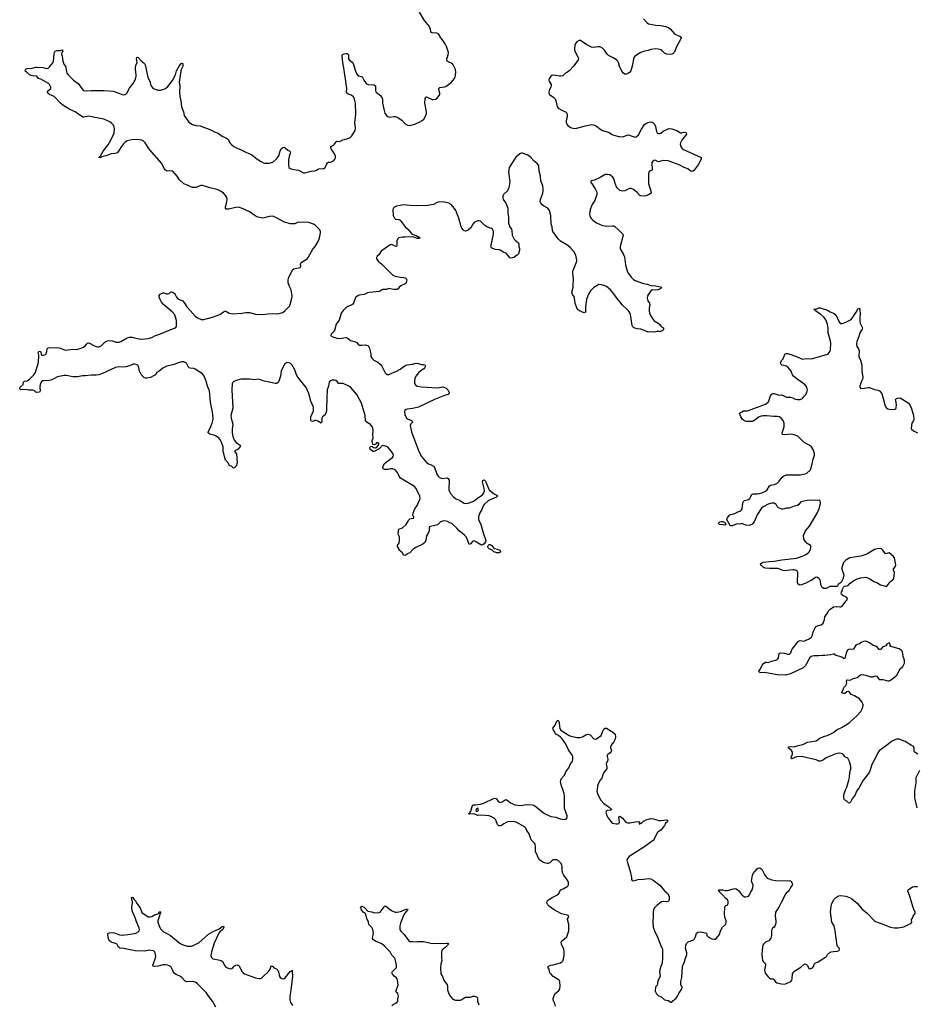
# Model space of a CAD drawing. Header units: inches. Extents: x 2005975 to 2217453, y 644152 to 846769.
# Tile 5 of 162: x 2048790 to 2063310, y 667898 to 683842. Entities that reach past the tile are written whole.
import ezdxf

# ---------------------------------------------------------------- set-up
doc = ezdxf.new("R2010")
doc.units = ezdxf.units.IN
doc.header["$MEASUREMENT"] = 0
for name, color, linetype in [('C0647', 7, 'Continuous'), ('C0648', 7, 'Continuous'), ('C0656', 7, 'Continuous'), ('C0657', 7, 'Continuous'), ('C0658', 7, 'Continuous'), ('C0666', 7, 'Continuous'), ('C0667', 7, 'Continuous')]:
    doc.layers.add(name, color=color, linetype=linetype)

msp = doc.modelspace()

# ---------------------------------------------------------------- linework, layer by layer
at = {"layer": 'C0647', "color": 6, "elevation": 400}
msp.add_lwpolyline([(2050000, 678087), (2049950, 678087), (2049853, 678073), (2049807, 678073), (2049724, 678056), (2049650, 678057), (2049550, 678079), (2049510, 678082), (2049401, 678059), (2049312, 678010), (2049270, 677998), (2049167, 677993), (2049143, 677977), (2049122, 677938), (2049114, 677890), (2049119, 677830), (2049110, 677809), (2049070, 677805), (2049050, 677809), (2049028, 677830), (2049003, 677843), (2048935, 677845), (2048890, 677853), (2048806, 677850), (2048790, 677866), (2048790, 677874), (2048798, 677890), (2048845, 677935), (2048853, 677970), (2048867, 677990), (2048910, 677996), (2048950, 678019), (2048995, 678070), (2049026, 678094), (2049043, 678117), (2049061, 678190), (2049090, 678270), (2049101, 678370), (2049099, 678410), (2049089, 678451), (2049095, 678465), (2049106, 678474), (2049122, 678470), (2049130, 678462), (2049140, 678420), (2049151, 678411), (2049170, 678407), (2049210, 678421), (2049221, 678430), (2049232, 678470), (2049233, 678510), (2049252, 678528), (2049410, 678534), (2049450, 678524), (2049501, 678501), (2049530, 678492), (2049650, 678507), (2049710, 678502), (2049770, 678516), (2049823, 678537), (2049854, 678566), (2049870, 678590), (2049890, 678605), (2049910, 678608), (2050000, 678563)], dxfattribs=at)
at = {"layer": 'C0648', "color": 6, "elevation": 400}
msp.add_lwpolyline([(2050000, 682259), (2049910, 682282), (2049830, 682261), (2049810, 682265), (2049690, 682347), (2049604, 682390), (2049490, 682460), (2049452, 682492), (2049350, 682596), (2049273, 682630), (2049252, 682650), (2049239, 682670), (2049245, 682690), (2049293, 682730), (2049295, 682750), (2049274, 682790), (2049257, 682810), (2049130, 682879), (2049097, 682890), (2049065, 682925), (2048990, 682935), (2048948, 682948), (2048919, 682979), (2048898, 682990), (2048878, 683010), (2048882, 683030), (2048890, 683038), (2048910, 683051), (2048990, 683054), (2049050, 683072), (2049070, 683073), (2049170, 683067), (2049210, 683054), (2049230, 683052), (2049250, 683056), (2049279, 683081), (2049334, 683146), (2049339, 683170), (2049347, 683290), (2049351, 683310), (2049362, 683330), (2049390, 683344), (2049450, 683342), (2049470, 683352), (2049482, 683350), (2049490, 683330), (2049473, 683310), (2049468, 683290), (2049477, 683250), (2049486, 683170), (2049504, 683124), (2049530, 683090), (2049556, 682976), (2049581, 682941), (2049664, 682864), (2049735, 682810), (2049810, 682708), (2049830, 682697), (2049870, 682692), (2049950, 682696), (2050000, 682696)], dxfattribs=at)
at = {"layer": 'C0656', "color": 6, "elevation": 400}
for points in [[(2057465, 667870), (2057458, 667910), (2057432, 667952), (2057427, 667970), (2057430, 667990), (2057456, 668070), (2057519, 668121), (2057537, 668150), (2057543, 668190), (2057537, 668270), (2057526, 668290), (2057430, 668350), (2057393, 668390), (2057377, 668410), (2057370, 668429), (2057365, 668465), (2057347, 668490), (2057347, 668510), (2057388, 668530), (2057430, 668536), (2057550, 668570), (2057577, 668590), (2057591, 668610), (2057606, 668690), (2057607, 668750), (2057600, 668790), (2057562, 668870), (2057558, 668902), (2057570, 668928), (2057607, 668953), (2057648, 668992), (2057680, 669090), (2057684, 669190), (2057663, 669270), (2057683, 669330), (2057662, 669342), (2057610, 669351), (2057566, 669366), (2057445, 669430), (2057370, 669483), (2057342, 669510), (2057330, 669530), (2057326, 669550), (2057332, 669570), (2057353, 669590), (2057413, 669630), (2057510, 669676), (2057522, 669690), (2057550, 669750), (2057593, 669767), (2057656, 669804), (2057675, 669830), (2057677, 669870), (2057663, 669910), (2057612, 669972), (2057597, 670000)], [(2058688, 670000), (2058700, 669950), (2058700, 669920), (2058710, 669904), (2058730, 669899), (2058803, 669917), (2058890, 669922), (2058970, 669937), (2059013, 669930), (2059048, 669910), (2059155, 669830), (2059230, 669738), (2059284, 669690), (2059310, 669636), (2059310, 669598), (2059296, 669564), (2059270, 669558), (2059210, 669562), (2059183, 669557), (2059114, 669506), (2059065, 669455), (2059050, 669409), (2059050, 669330), (2059042, 669230), (2059050, 669150), (2059074, 669070), (2059117, 668990), (2059170, 668846), (2059197, 668797), (2059202, 668762), (2059200, 668650), (2059193, 668567), (2059185, 668535), (2059170, 668509), (2059151, 668430), (2059159, 668350), (2059131, 668290), (2059118, 668250), (2059118, 668230), (2059112, 668208), (2059090, 668186), (2059085, 668170), (2059079, 668130), (2059081, 668110), (2059101, 668070), (2059130, 668041), (2059177, 668017), (2059230, 667971), (2059298, 667958), (2059330, 667932), (2059350, 667932), (2059366, 667954), (2059421, 667999), (2059443, 668030), (2059464, 668076), (2059513, 668150), (2059516, 668170), (2059497, 668217), (2059496, 668270), (2059513, 668333), (2059522, 668510), (2059529, 668531), (2059552, 668570), (2059565, 668630), (2059590, 668686), (2059594, 668706), (2059593, 668733), (2059573, 668810), (2059576, 668850), (2059590, 668885), (2059616, 668910), (2059690, 668935), (2059711, 668949), (2059733, 668990), (2059750, 669050), (2059771, 669069), (2059810, 669071), (2059898, 669058), (2059911, 669050), (2059919, 669030), (2059919, 669010), (2059938, 668990), (2059986, 668966), (2060000, 668961)], [(2051965, 667850), (2051913, 667950), (2051841, 668041), (2051810, 668090), (2051774, 668130), (2051670, 668231), (2051630, 668255), (2051590, 668270), (2051490, 668264), (2051470, 668271), (2051418, 668330), (2051393, 668350), (2051323, 668383), (2051298, 668398), (2051275, 668430), (2051256, 668476), (2051241, 668501), (2051230, 668512), (2051190, 668530), (2051150, 668539), (2051110, 668535), (2051030, 668516), (2050970, 668513), (2050950, 668517), (2050945, 668530), (2050980, 668620), (2050992, 668670), (2050985, 668730), (2050972, 668752), (2050950, 668766), (2050890, 668775), (2050810, 668761), (2050662, 668762), (2050470, 668802), (2050410, 668808), (2050390, 668823), (2050368, 668868), (2050357, 668877), (2050270, 668903), (2050241, 668930), (2050230, 668958), (2050215, 669030), (2050218, 669042), (2050226, 669050), (2050243, 669057), (2050290, 669062), (2050325, 669055), (2050404, 669023), (2050450, 669016), (2050587, 669033), (2050670, 669048), (2050709, 669070), (2050725, 669090), (2050728, 669110), (2050723, 669130), (2050674, 669250), (2050665, 669290), (2050611, 669410), (2050608, 669470), (2050619, 669530), (2050618, 669558), (2050598, 669630), (2050610, 669635), (2050622, 669630), (2050641, 669601), (2050670, 669571), (2050687, 669530), (2050743, 669463), (2050766, 669386), (2050870, 669316), (2050894, 669314), (2050930, 669320), (2050973, 669347), (2051034, 669366), (2051044, 669376), (2051050, 669394), (2051070, 669398), (2051073, 669390), (2051057, 669363), (2051052, 669332), (2051025, 669250), (2051027, 669227), (2051052, 669152), (2051075, 669115), (2051116, 669076), (2051231, 669011), (2051390, 668885), (2051450, 668857), (2051510, 668841), (2051570, 668839), (2051590, 668843), (2051630, 668869), (2051690, 668896), (2051850, 669033), (2051922, 669078), (2052019, 669121), (2052070, 669159), (2052090, 669163), (2052094, 669150), (2052080, 669110), (2052029, 669071), (2052013, 669050), (2051940, 668890), (2051895, 668750), (2051886, 668690), (2051897, 668657), (2051917, 668637), (2051948, 668628), (2052010, 668621), (2052050, 668609), (2052072, 668590), (2052110, 668522), (2052130, 668499), (2052149, 668489), (2052210, 668474), (2052230, 668478), (2052270, 668519), (2052290, 668532), (2052310, 668537), (2052330, 668533), (2052343, 668523), (2052390, 668430), (2052408, 668410), (2052430, 668394), (2052610, 668325), (2052670, 668314), (2052690, 668318), (2052723, 668337), (2052823, 668437), (2052847, 668470), (2052857, 668503), (2052870, 668519), (2052890, 668512), (2052905, 668490), (2052950, 668471), (2052970, 668451), (2052982, 668422), (2052998, 668350), (2053010, 668331), (2053036, 668316), (2053070, 668313), (2053090, 668326), (2053170, 668427), (2053184, 668436), (2053190, 668446), (2053198, 668442), (2053210, 668452), (2053201, 668439), (2053209, 668350), (2053200, 668310), (2053183, 668130), (2053166, 668030), (2053167, 667970), (2053174, 667930), (2053184, 667910), (2053210, 667880)], [(2054819, 667881), (2054842, 667898), (2054869, 667910), (2054898, 667930), (2054914, 667950), (2054915, 667985), (2054927, 668030), (2054911, 668071), (2054892, 668090), (2054881, 668110), (2054919, 668210), (2054910, 668290), (2054890, 668325), (2054854, 668354), (2054827, 668387), (2054818, 668410), (2054825, 668430), (2054860, 668460), (2054890, 668494), (2054894, 668530), (2054873, 668630), (2054862, 668650), (2054815, 668695), (2054787, 668750), (2054700, 668840), (2054655, 668875), (2054550, 668921), (2054509, 668950), (2054504, 668970), (2054517, 669050), (2054507, 669110), (2054490, 669141), (2054442, 669190), (2054437, 669230), (2054414, 669290), (2054397, 669357), (2054387, 669367), (2054350, 669390), (2054326, 669430), (2054310, 669472), (2054330, 669486), (2054350, 669479), (2054371, 669470), (2054430, 669405), (2054490, 669397), (2054530, 669381), (2054610, 669383), (2054630, 669391), (2054690, 669475), (2054710, 669491), (2054737, 669477), (2054778, 669438), (2054821, 669410), (2054870, 669392), (2054890, 669390), (2054930, 669396), (2054971, 669409), (2055030, 669435), (2055050, 669441), (2055070, 669438), (2055073, 669430), (2055060, 669410), (2055026, 669374), (2055004, 669336), (2054957, 669210), (2054947, 669170), (2054945, 669130), (2054948, 669110), (2054963, 669083), (2055014, 669030), (2055090, 668926), (2055110, 668913), (2055150, 668917), (2055210, 668911), (2055230, 668916), (2055330, 668913), (2055450, 668890), (2055510, 668885), (2055708, 668888), (2055726, 668886), (2055730, 668882), (2055733, 668870), (2055690, 668823), (2055642, 668790), (2055626, 668770), (2055619, 668750), (2055622, 668690), (2055619, 668650), (2055624, 668610), (2055609, 668550), (2055603, 668483), (2055610, 668390), (2055637, 668350), (2055659, 668290), (2055712, 668212), (2055718, 668190), (2055719, 668130), (2055750, 668046), (2055765, 668025), (2055804, 667984), (2055846, 667966), (2055930, 667965), (2055950, 667974), (2055990, 668005), (2056010, 668013), (2056090, 668016), (2056117, 668023), (2056130, 668031), (2056154, 668030), (2056190, 668018), (2056198, 668010), (2056205, 667985), (2056206, 667950), (2056223, 667890)]]:
    msp.add_lwpolyline(points, dxfattribs=at)
at = {"layer": 'C0657', "color": 6, "elevation": 400}
for points in [[(2054574, 680000), (2054568, 679990), (2054568, 679970), (2054596, 679930), (2054650, 679891), (2054830, 679706), (2054870, 679686), (2054950, 679670), (2055010, 679668), (2055030, 679663), (2055048, 679650), (2055057, 679630), (2055050, 679586), (2055030, 679562), (2054960, 679530), (2054937, 679510), (2054919, 679481), (2054905, 679474), (2054850, 679472), (2054790, 679486), (2054770, 679487), (2054730, 679475), (2054670, 679474), (2054653, 679467), (2054630, 679446), (2054610, 679439), (2054510, 679432), (2054450, 679423), (2054423, 679417), (2054370, 679392), (2054290, 679379), (2054265, 679370), (2054230, 679341), (2054198, 679250), (2054187, 679233), (2054170, 679222), (2054102, 679198), (2054070, 679178), (2054026, 679134), (2053997, 679090), (2053962, 678978), (2053914, 678910), (2053889, 678811), (2053873, 678787), (2053836, 678750), (2053831, 678730), (2053845, 678710), (2053924, 678684), (2053970, 678680), (2054076, 678696), (2054110, 678682), (2054149, 678649), (2054230, 678628), (2054250, 678616), (2054271, 678590), (2054294, 678574), (2054329, 678569), (2054390, 678578), (2054426, 678566), (2054443, 678550), (2054457, 678517), (2054476, 678430), (2054479, 678390), (2054490, 678361), (2054527, 678330), (2054590, 678296), (2054626, 678266), (2054654, 678230), (2054710, 678125), (2054725, 678105), (2054738, 678098), (2054770, 678097), (2054890, 678148), (2054950, 678183), (2055030, 678242), (2055065, 678255), (2055150, 678262), (2055210, 678278), (2055250, 678272), (2055290, 678256), (2055330, 678257), (2055350, 678251), (2055362, 678230), (2055353, 678210), (2055333, 678190), (2055290, 678161), (2055250, 678126), (2055206, 678070), (2055190, 678030), (2055183, 677983), (2055185, 677950), (2055197, 677930), (2055229, 677909), (2055296, 677896), (2055550, 677880), (2055650, 677895), (2055697, 677877), (2055724, 677850), (2055744, 677804), (2055745, 677790), (2055727, 677770), (2055670, 677758), (2055507, 677693), (2055250, 677570), (2055150, 677545), (2055070, 677537), (2055050, 677530), (2055029, 677511), (2055024, 677496), (2055026, 677450), (2055055, 677390), (2055070, 677378), (2055134, 677350), (2055155, 677330), (2055122, 677298), (2055113, 677270), (2055133, 677170), (2055254, 676850), (2055296, 676770), (2055379, 676670), (2055410, 676652), (2055454, 676634), (2055490, 676610), (2055508, 676590), (2055545, 676485), (2055569, 676450), (2055590, 676430), (2055630, 676414), (2055710, 676421), (2055730, 676413), (2055743, 676383), (2055747, 676350), (2055738, 676270), (2055740, 676230), (2055750, 676202), (2055769, 676170), (2055815, 676115), (2055848, 676090), (2055918, 676058), (2055990, 676013), (2056010, 676008), (2056050, 676013), (2056130, 676042), (2056170, 676067), (2056210, 676102), (2056278, 676142), (2056302, 676170), (2056315, 676210), (2056314, 676250), (2056284, 676356), (2056290, 676382), (2056310, 676391), (2056333, 676370), (2056380, 676250), (2056392, 676230), (2056480, 676160), (2056505, 676150), (2056531, 676130), (2056511, 676110), (2056384, 676056), (2056310, 675990), (2056298, 675970), (2056275, 675910), (2056243, 675857), (2056219, 675790), (2056220, 675750), (2056258, 675670), (2056293, 675530), (2056337, 675410), (2056334, 675386), (2056310, 675354), (2056290, 675340), (2056270, 675334), (2056257, 675337), (2056190, 675384), (2056150, 675401), (2056130, 675397), (2056090, 675355), (2056070, 675346), (2056037, 675437), (2056014, 675474), (2055995, 675495), (2055905, 675565), (2055870, 675607), (2055790, 675685), (2055754, 675694), (2055717, 675717), (2055670, 675729), (2055638, 675722), (2055597, 675703), (2055555, 675664), (2055422, 675630), (2055419, 675570), (2055413, 675550), (2055378, 675482), (2055368, 675410), (2055345, 675370), (2055319, 675350), (2055204, 675296), (2055158, 675262), (2055110, 675207), (2055083, 675197), (2055030, 675163), (2055009, 675169), (2054995, 675190), (2054989, 675210), (2054935, 675250), (2054934, 675270), (2054909, 675309), (2054909, 675330), (2054934, 675370), (2054942, 675410), (2054940, 675470), (2054932, 675492), (2054919, 675510), (2054925, 675570), (2054930, 675590), (2054990, 675616), (2055047, 675670), (2055065, 675695), (2055090, 675745), (2055110, 675759), (2055130, 675767), (2055168, 675772), (2055175, 675785), (2055175, 675790), (2055162, 675802), (2055157, 675817), (2055155, 675830), (2055160, 675850), (2055190, 675923), (2055227, 675973), (2055250, 676030), (2055270, 676066), (2055276, 676090), (2055272, 676130), (2055241, 676181), (2055210, 676249), (2055183, 676283), (2054958, 676418), (2054933, 676450), (2054910, 676512), (2054870, 676554), (2054830, 676568), (2054790, 676567), (2054750, 676556), (2054730, 676556), (2054700, 676560), (2054677, 676570), (2054672, 676590), (2054691, 676650), (2054730, 676684), (2054825, 676750), (2054839, 676770), (2054842, 676790), (2054828, 676830), (2054763, 676910), (2054730, 676930), (2054670, 676947), (2054657, 676943), (2054651, 676930), (2054610, 676893), (2054530, 676850), (2054508, 676850), (2054468, 676890), (2054458, 676910), (2054470, 676932), (2054490, 676934), (2054513, 676913), (2054550, 676911), (2054577, 676923), (2054609, 676970), (2054595, 676990), (2054588, 676992), (2054570, 676988), (2054550, 676968), (2054530, 676958), (2054508, 676968), (2054498, 677010), (2054498, 677030), (2054515, 677065), (2054506, 677130), (2054516, 677190), (2054510, 677230), (2054500, 677250), (2054470, 677285), (2054418, 677318), (2054398, 677338), (2054392, 677352), (2054386, 677430), (2054327, 677630), (2054250, 677773), (2054150, 677888), (2054130, 677903), (2054030, 677950), (2053953, 677953), (2053930, 677981), (2053910, 677997), (2053890, 678005), (2053850, 678007), (2053811, 677989), (2053801, 677970), (2053791, 677910), (2053770, 677850), (2053762, 677710), (2053761, 677550), (2053756, 677504), (2053735, 677445), (2053696, 677410), (2053685, 677390), (2053685, 677330), (2053670, 677308), (2053619, 677339), (2053590, 677351), (2053567, 677353), (2053530, 677336), (2053510, 677339), (2053505, 677350), (2053507, 677410), (2053546, 677510), (2053550, 677550), (2053547, 677570), (2053507, 677667), (2053471, 677790), (2053427, 677887), (2053294, 678054), (2053272, 678092), (2053247, 678170), (2053202, 678250), (2053170, 678279), (2053130, 678288), (2053110, 678285), (2053090, 678275), (2053078, 678262), (2053026, 678150), (2053013, 678067), (2052989, 677991), (2052973, 677967), (2052950, 677951), (2052929, 677951), (2052810, 677978), (2052750, 677986), (2052697, 678010), (2052650, 678019), (2052590, 678008), (2052510, 678019), (2052370, 678020), (2052284, 677996), (2052250, 677977), (2052236, 677964), (2052230, 677950), (2052225, 677850), (2052241, 677550), (2052211, 677430), (2052216, 677390), (2052241, 677290), (2052233, 677210), (2052233, 677153), (2052243, 677090), (2052269, 677029), (2052294, 676994), (2052359, 676950), (2052360, 676930), (2052330, 676890), (2052310, 676876), (2052290, 676869), (2052271, 676850), (2052303, 676810), (2052313, 676667), (2052298, 676610), (2052272, 676590), (2052250, 676582), (2052224, 676604), (2052190, 676621), (2052163, 676670), (2052125, 676710), (2052085, 676850), (2052087, 676930), (2052068, 676968), (2052054, 677014), (2052033, 677050), (2052016, 677070), (2051963, 677103), (2051934, 677114), (2051868, 677128), (2051843, 677150), (2051842, 677170), (2051874, 677226), (2051908, 677310), (2051919, 677350), (2051921, 677390), (2051911, 677489), (2051881, 677650), (2051863, 677830), (2051831, 677910), (2051811, 677990), (2051780, 678070), (2051750, 678106), (2051630, 678185), (2051610, 678194), (2051550, 678197), (2051530, 678205), (2051490, 678278), (2051470, 678293), (2051450, 678300), (2051410, 678300), (2051270, 678252), (2051173, 678230), (2051110, 678200), (2051050, 678152), (2051011, 678130), (2050987, 678093), (2050970, 678079), (2050906, 678050), (2050850, 678035), (2050830, 678035), (2050800, 678050), (2050756, 678096), (2050728, 678150), (2050716, 678230), (2050690, 678255), (2050650, 678266), (2050630, 678262), (2050570, 678236), (2050510, 678221), (2050450, 678213), (2050390, 678218), (2050341, 678210), (2050130, 678110), (2050070, 678093), (2050027, 678087), (2050000, 678087)], [(2050000, 678563), (2050026, 678550), (2050050, 678544), (2050070, 678544), (2050110, 678562), (2050170, 678621), (2050210, 678643), (2050250, 678646), (2050290, 678639), (2050350, 678620), (2050401, 678621), (2050430, 678629), (2050530, 678689), (2050570, 678703), (2050610, 678701), (2050690, 678679), (2050770, 678666), (2050870, 678679), (2050930, 678697), (2050990, 678728), (2051070, 678753), (2051237, 678823), (2051312, 678850), (2051329, 678871), (2051330, 678970), (2051302, 679062), (2051261, 679110), (2051120, 679230), (2051087, 679270), (2051065, 679310), (2051051, 679350), (2051047, 679370), (2051050, 679378), (2051064, 679396), (2051110, 679418), (2051130, 679418), (2051170, 679403), (2051190, 679401), (2051210, 679407), (2051232, 679428), (2051250, 679433), (2051270, 679430), (2051295, 679410), (2051310, 679390), (2051329, 679349), (2051350, 679324), (2051370, 679312), (2051430, 679289), (2051460, 679250), (2051495, 679190), (2051552, 679132), (2051630, 679039), (2051670, 679013), (2051730, 678987), (2051770, 678986), (2051910, 679023), (2052030, 679069), (2052090, 679112), (2052110, 679121), (2052130, 679120), (2052184, 679090), (2052230, 679077), (2052390, 679088), (2052450, 679101), (2052478, 679102), (2052510, 679099), (2052610, 679072), (2052730, 679069), (2052810, 679079), (2052890, 679083), (2052970, 679078), (2053050, 679103), (2053087, 679132), (2053162, 679210), (2053172, 679230), (2053197, 679330), (2053200, 679370), (2053188, 679470), (2053159, 679519), (2053138, 679578), (2053136, 679630), (2053147, 679673), (2053183, 679730), (2053210, 679791), (2053230, 679806), (2053250, 679813), (2053330, 679830), (2053345, 679850), (2053340, 679890), (2053350, 679910), (2053445, 679970), (2053464, 679990), (2053469, 680000)], [(2056805, 680000), (2056791, 679989), (2056750, 679978), (2056728, 679988), (2056718, 680000)], [(2058582, 680000), (2058601, 679870), (2058629, 679770), (2058647, 679730), (2058690, 679670), (2058730, 679636), (2058758, 679618), (2058890, 679572), (2058950, 679559), (2059010, 679539), (2059090, 679532), (2059185, 679510), (2059172, 679490), (2059130, 679468), (2059090, 679463), (2059030, 679469), (2059010, 679450), (2058955, 679370), (2058949, 679330), (2058962, 679290), (2058990, 679250), (2058995, 679230), (2058982, 679170), (2058982, 679130), (2058990, 679090), (2059006, 679050), (2059030, 679010), (2059066, 678966), (2059130, 678930), (2059150, 678913), (2059176, 678876), (2059213, 678850), (2059218, 678830), (2059210, 678816), (2059170, 678794), (2059110, 678792), (2059070, 678781), (2059010, 678787), (2058970, 678784), (2058890, 678812), (2058850, 678832), (2058790, 678838), (2058750, 678846), (2058730, 678856), (2058718, 678870), (2058710, 678890), (2058679, 679070), (2058670, 679094), (2058648, 679128), (2058619, 679159), (2058550, 679221), (2058496, 679290), (2058458, 679330), (2058410, 679405), (2058360, 679470), (2058290, 679522), (2058250, 679540), (2058210, 679551), (2058168, 679552), (2058150, 679544), (2058090, 679503), (2058035, 679450), (2058001, 679399), (2057988, 679370), (2057971, 679309), (2057954, 679194), (2057950, 679106), (2057942, 679098), (2057930, 679097), (2057855, 679130), (2057824, 679150), (2057784, 679244), (2057777, 679337), (2057772, 679350), (2057740, 679390), (2057732, 679430), (2057752, 679508), (2057754, 679530), (2057760, 679650), (2057750, 679730), (2057750, 679770), (2057762, 679810), (2057812, 679930), (2057812, 679950), (2057800, 680000)], [(2057597, 670000), (2057582, 670030), (2057573, 670070), (2057576, 670130), (2057570, 670154), (2057556, 670176), (2057509, 670229), (2057490, 670239), (2057430, 670238), (2057413, 670227), (2057375, 670190), (2057350, 670181), (2057330, 670181), (2057290, 670187), (2057270, 670196), (2057214, 670230), (2057203, 670243), (2057145, 670370), (2057141, 670410), (2057145, 670450), (2057136, 670490), (2057124, 670510), (2057070, 670564), (2057039, 670659), (2057003, 670710), (2056984, 670750), (2056964, 670770), (2056830, 670850), (2056790, 670861), (2056690, 670851), (2056630, 670823), (2056590, 670794), (2056570, 670787), (2056550, 670788), (2056526, 670810), (2056507, 670870), (2056495, 670890), (2056472, 670912), (2056430, 670936), (2056390, 670948), (2056270, 670962), (2056210, 670954), (2056150, 670982), (2056076, 670976), (2056064, 670984), (2056064, 670990), (2056080, 671000), (2056095, 671025), (2056118, 671102), (2056130, 671126), (2056173, 671127), (2056250, 671141), (2056317, 671163), (2056450, 671225), (2056490, 671236), (2056510, 671223), (2056540, 671180), (2056568, 671168), (2056603, 671177), (2056650, 671207), (2056670, 671212), (2056708, 671190), (2056740, 671160), (2056810, 671127), (2056910, 671120), (2056990, 671132), (2057090, 671129), (2057110, 671123), (2057130, 671110), (2057291, 670990), (2057390, 670938), (2057470, 670928), (2057544, 670904), (2057608, 670892), (2057630, 670896), (2057649, 670910), (2057657, 670930), (2057655, 670950), (2057612, 671070), (2057610, 671090), (2057613, 671270), (2057605, 671310), (2057557, 671450), (2057550, 671506), (2057551, 671530), (2057564, 671556), (2057610, 671610), (2057635, 671665), (2057682, 671730), (2057710, 671794), (2057730, 671821), (2057744, 671830), (2057750, 671870), (2057746, 671910), (2057725, 671950), (2057679, 672019), (2057622, 672130), (2057576, 672196), (2057550, 672224), (2057513, 672253), (2057474, 672274), (2057428, 672350), (2057424, 672370), (2057460, 672420), (2057490, 672481), (2057510, 672497), (2057526, 672466), (2057533, 672390), (2057537, 672370), (2057550, 672345), (2057570, 672326), (2057690, 672250), (2057730, 672235), (2057770, 672230), (2057810, 672217), (2057862, 672218), (2057904, 672230), (2057957, 672263), (2057990, 672270), (2058030, 672260), (2058090, 672198), (2058110, 672193), (2058130, 672196), (2058208, 672252), (2058227, 672310), (2058248, 672352), (2058270, 672371), (2058290, 672370), (2058370, 672323), (2058391, 672310), (2058431, 672270), (2058441, 672230), (2058435, 672190), (2058412, 672150), (2058383, 672117), (2058360, 672070), (2058358, 672050), (2058371, 672010), (2058370, 671990), (2058352, 671970), (2058315, 671945), (2058303, 671930), (2058302, 671910), (2058313, 671870), (2058314, 671850), (2058289, 671790), (2058299, 671739), (2058297, 671710), (2058249, 671650), (2058238, 671630), (2058218, 671562), (2058190, 671526), (2058160, 671470), (2058146, 671430), (2058139, 671370), (2058138, 671350), (2058147, 671310), (2058193, 671210), (2058249, 671149), (2058336, 671090), (2058360, 671070), (2058374, 671050), (2058357, 671043), (2058304, 671036), (2058290, 671030), (2058281, 671010), (2058290, 670970), (2058309, 670929), (2058337, 670897), (2058378, 670838), (2058390, 670831), (2058450, 670822), (2058470, 670822), (2058490, 670828), (2058501, 670850), (2058495, 670930), (2058500, 670940), (2058510, 670945), (2058550, 670912), (2058603, 670850), (2058630, 670835), (2058670, 670836), (2058755, 670855), (2058817, 670857), (2058834, 670850), (2058822, 670830), (2058822, 670822), (2058830, 670814), (2058836, 670824), (2058858, 670830), (2058894, 670866), (2058936, 670884), (2059010, 670905), (2059050, 670902), (2059108, 670888), (2059137, 670877), (2059170, 670872), (2059270, 670886), (2059286, 670870), (2059277, 670850), (2059250, 670830), (2059234, 670790), (2059218, 670770), (2059170, 670718), (2059130, 670692), (2059120, 670680), (2059090, 670630), (2059063, 670570), (2059046, 670550), (2058899, 670441), (2058662, 670290), (2058630, 670261), (2058623, 670230), (2058682, 670030), (2058688, 670000)]]:
    msp.add_lwpolyline(points, dxfattribs=at)
for points in [[(2056550, 675209), (2056510, 675210), (2056490, 675217), (2056470, 675227), (2056436, 675256), (2056390, 675272), (2056376, 675290), (2056371, 675310), (2056376, 675330), (2056390, 675343), (2056410, 675344), (2056435, 675330), (2056467, 675287), (2056478, 675278), (2056530, 675268), (2056567, 675250), (2056575, 675225), (2056567, 675213)], [(2056210, 671074), (2056190, 671062), (2056178, 671030), (2056190, 671018), (2056210, 671025), (2056219, 671050)]]:
    msp.add_lwpolyline(points, close=True, dxfattribs=at)
at = {"layer": 'C0658', "color": 6, "elevation": 400}
for points in [[(2050000, 682696), (2050150, 682694), (2050310, 682683), (2050450, 682632), (2050487, 682627), (2050510, 682636), (2050527, 682653), (2050570, 682732), (2050630, 682806), (2050663, 682877), (2050675, 682925), (2050677, 682950), (2050663, 683043), (2050663, 683070), (2050670, 683102), (2050690, 683150), (2050681, 683210), (2050685, 683230), (2050690, 683237), (2050710, 683230), (2050756, 683176), (2050810, 683130), (2050822, 683110), (2050867, 682910), (2050901, 682830), (2050910, 682790), (2050922, 682762), (2050949, 682729), (2051030, 682700), (2051070, 682701), (2051125, 682715), (2051151, 682729), (2051190, 682761), (2051262, 682858), (2051313, 682950), (2051330, 683011), (2051370, 683090), (2051410, 683137), (2051430, 683134), (2051434, 683114), (2051430, 683090), (2051404, 683036), (2051398, 683010), (2051375, 682830), (2051382, 682770), (2051376, 682670), (2051383, 682597), (2051398, 682530), (2051412, 682430), (2051445, 682350), (2051456, 682290), (2051530, 682183), (2051590, 682146), (2051649, 682129), (2051710, 682121), (2051895, 682055), (2051946, 682026), (2052004, 682004), (2052070, 681955), (2052130, 681930), (2052154, 681914), (2052170, 681896), (2052192, 681850), (2052221, 681821), (2052260, 681790), (2052310, 681762), (2052376, 681736), (2052450, 681697), (2052550, 681656), (2052630, 681586), (2052690, 681550), (2052750, 681521), (2052770, 681518), (2052830, 681519), (2052890, 681533), (2052950, 681586), (2052983, 681630), (2052993, 681650), (2053010, 681719), (2053030, 681755), (2053050, 681770), (2053070, 681776), (2053090, 681767), (2053130, 681730), (2053162, 681710), (2053175, 681690), (2053154, 681626), (2053143, 681570), (2053141, 681490), (2053150, 681450), (2053170, 681432), (2053186, 681426), (2053230, 681416), (2053307, 681407), (2053384, 681364), (2053410, 681360), (2053510, 681390), (2053570, 681396), (2053595, 681405), (2053630, 681425), (2053710, 681430), (2053736, 681450), (2053749, 681471), (2053762, 681510), (2053774, 681526), (2053790, 681533), (2053830, 681536), (2053870, 681555), (2053899, 681590), (2053905, 681610), (2053904, 681630), (2053890, 681670), (2053836, 681750), (2053827, 681773), (2053827, 681790), (2053870, 681810), (2053890, 681825), (2053910, 681856), (2053928, 681872), (2053970, 681870), (2053986, 681874), (2054025, 681895), (2054089, 681911), (2054135, 681930), (2054170, 681960), (2054220, 682050), (2054226, 682090), (2054215, 682170), (2054236, 682310), (2054229, 682490), (2054214, 682554), (2054193, 682590), (2054158, 682618), (2054110, 682633), (2054085, 682650), (2054082, 682670), (2054090, 682730), (2054041, 683061), (2054023, 683150), (2054011, 683250), (2054014, 683270), (2054045, 683290), (2054070, 683296), (2054092, 683292), (2054103, 683283), (2054112, 683270), (2054115, 683255), (2054115, 683210), (2054127, 683190), (2054175, 683155), (2054191, 683130), (2054228, 683010), (2054250, 682960), (2054270, 682933), (2054324, 682924), (2054336, 682916), (2054364, 682864), (2054405, 682805), (2054433, 682793), (2054527, 682787), (2054550, 682770), (2054550, 682690), (2054565, 682670), (2054634, 682614), (2054659, 682570), (2054665, 682550), (2054667, 682490), (2054691, 682370), (2054705, 682330), (2054731, 682291), (2054753, 682273), (2054781, 682262), (2054850, 682275), (2054870, 682273), (2054901, 682261), (2054976, 682216), (2055034, 682154), (2055070, 682132), (2055110, 682128), (2055190, 682148), (2055270, 682185), (2055307, 682210), (2055332, 682230), (2055356, 682270), (2055376, 682324), (2055379, 682350), (2055352, 682490), (2055357, 682563), (2055366, 682590), (2055370, 682593), (2055390, 682587), (2055470, 682549), (2055490, 682547), (2055524, 682556), (2055549, 682571), (2055566, 682590), (2055591, 682630), (2055595, 682650), (2055575, 682710), (2055578, 682730), (2055595, 682745), (2055668, 682752), (2055690, 682760), (2055784, 682830), (2055830, 682888), (2055842, 682910), (2055850, 682942), (2055854, 682994), (2055850, 683037), (2055811, 683110), (2055792, 683130), (2055730, 683157), (2055714, 683170), (2055705, 683190), (2055705, 683210), (2055726, 683270), (2055734, 683310), (2055701, 683410), (2055682, 683450), (2055650, 683500), (2055609, 683549), (2055570, 683612), (2055546, 683626), (2055470, 683628), (2055456, 683636), (2055447, 683650), (2055445, 683690), (2055429, 683730), (2055348, 683828), (2055266, 683966)], [(2058893, 683853), (2058950, 683790), (2058975, 683775), (2059090, 683753), (2059170, 683746), (2059250, 683730), (2059296, 683716), (2059330, 683690), (2059392, 683612), (2059487, 683570), (2059504, 683550), (2059498, 683530), (2059429, 683411), (2059389, 683311), (2059370, 683292), (2059350, 683281), (2059310, 683279), (2059270, 683285), (2059230, 683301), (2059196, 683336), (2059171, 683351), (2059130, 683365), (2059090, 683370), (2059010, 683357), (2058970, 683342), (2058910, 683330), (2058851, 683310), (2058753, 683250), (2058737, 683230), (2058709, 683091), (2058685, 683015), (2058670, 682990), (2058650, 682974), (2058619, 682961), (2058590, 682961), (2058570, 682974), (2058541, 683010), (2058505, 683090), (2058489, 683150), (2058475, 683170), (2058454, 683190), (2058390, 683230), (2058323, 683263), (2058303, 683283), (2058259, 683350), (2058230, 683382), (2058190, 683401), (2058150, 683400), (2058090, 683390), (2058050, 683399), (2057975, 683435), (2057890, 683494), (2057870, 683503), (2057850, 683503), (2057810, 683483), (2057790, 683458), (2057781, 683430), (2057773, 683370), (2057775, 683350), (2057789, 683310), (2057834, 683230), (2057838, 683210), (2057833, 683190), (2057765, 683095), (2057690, 683012), (2057663, 682990), (2057630, 682974), (2057585, 682935), (2057555, 682925), (2057530, 682925), (2057430, 682943), (2057410, 682938), (2057390, 682926), (2057367, 682893), (2057360, 682870), (2057364, 682844), (2057395, 682790), (2057396, 682770), (2057390, 682750), (2057368, 682710), (2057357, 682670), (2057360, 682650), (2057372, 682630), (2057440, 682580), (2057459, 682559), (2057473, 682530), (2057496, 682436), (2057510, 682410), (2057578, 682370), (2057628, 682348), (2057650, 682330), (2057657, 682310), (2057657, 682270), (2057640, 682210), (2057639, 682170), (2057649, 682150), (2057666, 682130), (2057710, 682097), (2057750, 682084), (2057790, 682082), (2057850, 682094), (2057950, 682125), (2058050, 682142), (2058078, 682138), (2058110, 682130), (2058130, 682119), (2058202, 682062), (2058229, 682049), (2058323, 682023), (2058383, 681983), (2058411, 681971), (2058490, 681952), (2058550, 681947), (2058585, 681955), (2058626, 681973), (2058650, 681975), (2058750, 681939), (2058775, 681945), (2058810, 681975), (2058858, 682070), (2058910, 682142), (2058930, 682160), (2058970, 682179), (2059010, 682186), (2059030, 682184), (2059050, 682174), (2059072, 682150), (2059087, 682110), (2059103, 682030), (2059112, 682012), (2059130, 681997), (2059150, 681997), (2059170, 682006), (2059210, 682037), (2059290, 682076), (2059310, 682080), (2059350, 682075), (2059430, 682048), (2059490, 682008), (2059511, 682009), (2059550, 682018), (2059575, 682015), (2059582, 682010), (2059589, 681990), (2059577, 681970), (2059518, 681902), (2059489, 681850), (2059485, 681825), (2059495, 681790), (2059518, 681758), (2059550, 681736), (2059823, 681610), (2059828, 681590), (2059821, 681570), (2059779, 681490), (2059710, 681403), (2059690, 681390), (2059670, 681386), (2059650, 681393), (2059610, 681426), (2059550, 681448), (2059469, 681490), (2059290, 681557), (2059210, 681561), (2059130, 681542), (2059090, 681562), (2059070, 681567), (2059050, 681558), (2059027, 681530), (2059026, 681490), (2059034, 681450), (2059032, 681408), (2059022, 681398), (2058990, 681387), (2058976, 681370), (2058972, 681348), (2058974, 681190), (2058981, 681150), (2059013, 681070), (2059014, 681030), (2058975, 681005), (2058930, 680990), (2058886, 680986), (2058849, 680989), (2058834, 680994), (2058790, 681042), (2058750, 681077), (2058718, 681098), (2058690, 681107), (2058670, 681107), (2058642, 681098), (2058590, 681069), (2058550, 681064), (2058510, 681076), (2058472, 681112), (2058456, 681136), (2058432, 681190), (2058410, 681262), (2058394, 681290), (2058370, 681315), (2058349, 681329), (2058310, 681337), (2058270, 681334), (2058190, 681284), (2058097, 681243), (2058042, 681230), (2058040, 681220), (2058038, 681210), (2058110, 681105), (2058134, 681050), (2058136, 681030), (2058136, 681010), (2058106, 680914), (2058063, 680850), (2058028, 680770), (2058020, 680690), (2058023, 680670), (2058036, 680636), (2058050, 680616), (2058070, 680595), (2058131, 680551), (2058230, 680511), (2058290, 680499), (2058390, 680506), (2058410, 680502), (2058430, 680491), (2058484, 680444), (2058556, 680370), (2058562, 680350), (2058514, 680170), (2058515, 680130), (2058565, 680050), (2058581, 680010), (2058582, 680000)], [(2053469, 680000), (2053535, 680125), (2053573, 680170), (2053630, 680262), (2053647, 680310), (2053663, 680390), (2053661, 680410), (2053650, 680438), (2053580, 680510), (2053550, 680530), (2053470, 680557), (2053330, 680563), (2053290, 680555), (2053246, 680534), (2053170, 680536), (2053070, 680567), (2052960, 680630), (2052890, 680658), (2052830, 680656), (2052750, 680632), (2052730, 680630), (2052645, 680645), (2052603, 680663), (2052510, 680728), (2052410, 680778), (2052350, 680799), (2052310, 680804), (2052170, 680775), (2052150, 680772), (2052135, 680775), (2052122, 680790), (2052121, 680810), (2052147, 680890), (2052150, 680933), (2052143, 680963), (2052130, 680989), (2052093, 681030), (2052050, 681059), (2051988, 681090), (2051870, 681117), (2051790, 681147), (2051750, 681156), (2051724, 681156), (2051707, 681153), (2051650, 681127), (2051590, 681123), (2051570, 681128), (2051510, 681162), (2051450, 681185), (2051379, 681250), (2051338, 681310), (2051270, 681389), (2051250, 681394), (2051190, 681390), (2051170, 681393), (2051150, 681405), (2051131, 681431), (2051091, 681511), (2050890, 681741), (2050821, 681850), (2050790, 681879), (2050770, 681890), (2050737, 681897), (2050630, 681902), (2050530, 681881), (2050490, 681853), (2050470, 681831), (2050439, 681790), (2050392, 681710), (2050370, 681687), (2050330, 681675), (2050270, 681672), (2050190, 681639), (2050117, 681623), (2050106, 681610), (2050090, 681605), (2050074, 681610), (2050101, 681639), (2050140, 681710), (2050224, 681816), (2050270, 681899), (2050303, 681970), (2050318, 682010), (2050324, 682070), (2050321, 682110), (2050310, 682133), (2050274, 682170), (2050248, 682190), (2050150, 682230), (2050010, 682256), (2050000, 682259)], [(2057800, 680000), (2057794, 680030), (2057761, 680090), (2057710, 680146), (2057664, 680184), (2057550, 680257), (2057510, 680292), (2057425, 680410), (2057418, 680430), (2057411, 680490), (2057397, 680530), (2057389, 680670), (2057372, 680750), (2057343, 680790), (2057270, 680827), (2057250, 680842), (2057228, 680868), (2057221, 680890), (2057224, 680930), (2057263, 681030), (2057268, 681070), (2057266, 681106), (2057262, 681150), (2057227, 681230), (2057223, 681310), (2057203, 681390), (2057195, 681470), (2057190, 681486), (2057171, 681511), (2057117, 681557), (2057068, 681610), (2057036, 681636), (2057010, 681653), (2056930, 681680), (2056910, 681680), (2056890, 681672), (2056825, 681615), (2056718, 681450), (2056706, 681370), (2056726, 681214), (2056719, 681150), (2056707, 681110), (2056688, 681072), (2056624, 681010), (2056614, 680990), (2056612, 680970), (2056617, 680930), (2056663, 680870), (2056693, 680790), (2056694, 680710), (2056703, 680643), (2056708, 680548), (2056725, 680485), (2056753, 680450), (2056762, 680430), (2056767, 680350), (2056795, 680290), (2056813, 680270), (2056866, 680230), (2056872, 680210), (2056874, 680170), (2056884, 680136), (2056885, 680110), (2056865, 680050), (2056847, 680030), (2056805, 680000)], [(2056718, 680000), (2056670, 680063), (2056630, 680072), (2056570, 680109), (2056554, 680114), (2056490, 680118), (2056431, 680150), (2056421, 680170), (2056423, 680190), (2056461, 680370), (2056462, 680410), (2056456, 680430), (2056444, 680450), (2056430, 680461), (2056354, 680490), (2056320, 680510), (2056250, 680578), (2056230, 680586), (2056210, 680587), (2056155, 680565), (2056127, 680533), (2056096, 680470), (2056050, 680432), (2056010, 680419), (2055990, 680425), (2055970, 680439), (2055950, 680464), (2055938, 680490), (2055899, 680630), (2055851, 680751), (2055830, 680786), (2055778, 680850), (2055741, 680870), (2055670, 680888), (2055590, 680891), (2055550, 680884), (2055491, 680850), (2055392, 680832), (2055212, 680828), (2055110, 680831), (2055010, 680842), (2054890, 680822), (2054850, 680800), (2054832, 680770), (2054836, 680670), (2054857, 680630), (2054874, 680614), (2054930, 680605), (2054950, 680593), (2055030, 680490), (2055077, 680450), (2055130, 680384), (2055163, 680363), (2055210, 680345), (2055275, 680310), (2055259, 680301), (2055230, 680301), (2055170, 680322), (2055145, 680325), (2055030, 680319), (2054990, 680322), (2054930, 680308), (2054910, 680290), (2054900, 680260), (2054895, 680230), (2054900, 680190), (2054894, 680170), (2054870, 680174), (2054810, 680200), (2054790, 680196), (2054646, 680094), (2054604, 680036), (2054579, 680010), (2054574, 680000)]]:
    msp.add_lwpolyline(points, dxfattribs=at)
at = {"layer": 'C0666', "color": 6, "elevation": 400}
for points in [[(2060000, 668961), (2060029, 668951), (2060050, 668954), (2060076, 668970), (2060122, 669030), (2060140, 669090), (2060170, 669146), (2060226, 669194), (2060232, 669228), (2060231, 669250), (2060210, 669310), (2060206, 669366), (2060210, 669470), (2060215, 669486), (2060225, 669496), (2060255, 669510), (2060265, 669535), (2060263, 669570), (2060254, 669590), (2060219, 669619), (2060173, 669673), (2060133, 669710), (2060116, 669730), (2060117, 669737), (2060109, 669750), (2060170, 669750), (2060210, 669742), (2060250, 669742), (2060350, 669770), (2060370, 669774), (2060390, 669770), (2060410, 669759), (2060436, 669736), (2060485, 669670), (2060510, 669648), (2060530, 669638), (2060550, 669636), (2060590, 669648), (2060609, 669670), (2060625, 669710), (2060650, 669751), (2060663, 669790), (2060665, 669830), (2060642, 669890), (2060655, 669990), (2060660, 670000)], [(2060853, 670000), (2060873, 669970), (2060890, 669950), (2060910, 669937), (2060970, 669916), (2061030, 669904), (2061260, 669900), (2061275, 669895), (2061302, 669850), (2061300, 669830), (2061270, 669790), (2061250, 669747), (2061233, 669727), (2061200, 669700), (2061184, 669676), (2061150, 669595), (2061130, 669569), (2061081, 669470), (2061032, 669390), (2061023, 669330), (2061034, 669250), (2061033, 669210), (2061018, 669162), (2061010, 669150), (2060983, 669130), (2060968, 669110), (2060963, 669090), (2060964, 669010), (2060956, 668970), (2060925, 668930), (2060870, 668903), (2060841, 668879), (2060825, 668855), (2060818, 668830), (2060810, 668710), (2060813, 668650), (2060820, 668610), (2060829, 668590), (2060850, 668570), (2060866, 668547), (2060869, 668530), (2060853, 668453), (2060854, 668430), (2060864, 668404), (2060910, 668342), (2060930, 668324), (2060950, 668311), (2060990, 668310), (2061010, 668293), (2061030, 668264), (2061050, 668246), (2061129, 668229), (2061170, 668226), (2061210, 668234), (2061275, 668265), (2061294, 668290), (2061299, 668310), (2061307, 668393), (2061313, 668410), (2061326, 668430), (2061439, 668501), (2061490, 668543), (2061510, 668553), (2061530, 668541), (2061545, 668525), (2061570, 668479), (2061590, 668475), (2061630, 668487), (2061644, 668510), (2061655, 668550), (2061670, 668565), (2061730, 668593), (2061770, 668621), (2061841, 668659), (2061853, 668670), (2061873, 668707), (2061893, 668727), (2061930, 668746), (2061970, 668756), (2062030, 668758), (2062058, 668770), (2062068, 668790), (2062058, 668810), (2062035, 668835), (2062029, 668849), (2061997, 669090), (2061980, 669170), (2061944, 669230), (2061921, 669390), (2061931, 669490), (2061943, 669530), (2061981, 669599), (2061999, 669621), (2062050, 669655), (2062090, 669659), (2062170, 669647), (2062230, 669626), (2062264, 669604), (2062354, 669534), (2062430, 669442), (2062512, 669372), (2062630, 669252), (2062650, 669239), (2062770, 669198), (2062890, 669149), (2062950, 669134), (2063010, 669136), (2063110, 669154), (2063170, 669187), (2063229, 669210), (2063235, 669226), (2063234, 669270), (2063250, 669291), (2063270, 669350), (2063289, 669370), (2063290, 669390), (2063263, 669450), (2063230, 669550), (2063206, 669650), (2063170, 669730), (2063177, 669750), (2063250, 669801), (2063272, 669808), (2063330, 669808)]]:
    msp.add_lwpolyline(points, dxfattribs=at)
at = {"layer": 'C0667', "color": 6, "elevation": 400}
for points in [[(2063334, 671950), (2063290, 671974), (2063276, 671990), (2063276, 672056), (2063257, 672077), (2063230, 672090), (2063130, 672156), (2063033, 672193), (2062990, 672192), (2062970, 672187), (2062906, 672154), (2062829, 672090), (2062710, 672003), (2062686, 671970), (2062661, 671910), (2062590, 671779), (2062576, 671744), (2062563, 671690), (2062547, 671653), (2062444, 671516), (2062380, 671400), (2062342, 671350), (2062322, 671290), (2062270, 671226), (2062243, 671170), (2062230, 671157), (2062210, 671161), (2062185, 671185), (2062145, 671210), (2062135, 671230), (2062135, 671270), (2062137, 671290), (2062165, 671370), (2062187, 671413), (2062219, 671530), (2062228, 671572), (2062234, 671650), (2062247, 671710), (2062248, 671750), (2062225, 671830), (2062202, 671882), (2062192, 671892), (2062170, 671895), (2062150, 671909), (2062130, 671939), (2062114, 671954), (2062070, 671963), (2062030, 671961), (2061990, 671951), (2061850, 671890), (2061790, 671844), (2061750, 671833), (2061730, 671834), (2061690, 671855), (2061615, 671875), (2061450, 671909), (2061370, 671904), (2061295, 671875), (2061290, 671874), (2061284, 671884), (2061288, 671910), (2061304, 671950), (2061303, 671983), (2061288, 672008), (2061237, 672050), (2061243, 672070), (2061270, 672074), (2061330, 672067), (2061397, 672090), (2061470, 672107), (2061550, 672142), (2061690, 672166), (2061749, 672210), (2061810, 672236), (2061884, 672256), (2061970, 672301), (2062030, 672350), (2062050, 672361), (2062070, 672364), (2062110, 672384), (2062190, 672433), (2062230, 672464), (2062345, 672570), (2062410, 672642), (2062430, 672670), (2062446, 672710), (2062450, 672750), (2062435, 672790), (2062390, 672846), (2062310, 672892), (2062253, 672913), (2062229, 672950), (2062210, 672966), (2062182, 672958), (2062150, 672933), (2062128, 672930), (2062110, 672937), (2062104, 672944), (2062102, 672950), (2062126, 672990), (2062137, 673030), (2062170, 673063), (2062180, 673080), (2062183, 673110), (2062178, 673130), (2062182, 673150), (2062190, 673154), (2062230, 673148), (2062250, 673151), (2062285, 673175), (2062350, 673191), (2062408, 673232), (2062430, 673240), (2062490, 673230), (2062570, 673199), (2062610, 673202), (2062650, 673218), (2062670, 673211), (2062690, 673179), (2062710, 673160), (2062770, 673156), (2062850, 673135), (2062870, 673136), (2062890, 673145), (2062977, 673210), (2062993, 673230), (2063049, 673330), (2063089, 673370), (2063102, 673390), (2063117, 673423), (2063121, 673450), (2063119, 673470), (2063096, 673530), (2063085, 673610), (2063069, 673630), (2063030, 673653), (2062895, 673690), (2062886, 673706), (2062884, 673730), (2062870, 673749), (2062831, 673730), (2062815, 673705), (2062770, 673689), (2062730, 673644), (2062710, 673641), (2062670, 673694), (2062610, 673707), (2062550, 673752), (2062510, 673774), (2062470, 673776), (2062430, 673762), (2062390, 673737), (2062350, 673724), (2062330, 673712), (2062290, 673650), (2062270, 673644), (2062230, 673651), (2062202, 673638), (2062175, 673590), (2062150, 673499), (2062130, 673499), (2062102, 673522), (2062087, 673527), (2061995, 673550), (2061996, 673556), (2061988, 673568), (2061970, 673569), (2061924, 673556), (2061830, 673544), (2061790, 673546), (2061730, 673539), (2061650, 673543), (2061630, 673538), (2061607, 673530), (2061582, 673510), (2061560, 673460), (2061516, 673384), (2061475, 673345), (2061270, 673252), (2061190, 673230), (2061054, 673234), (2060850, 673269), (2060790, 673265), (2060770, 673269), (2060762, 673290), (2060783, 673317), (2060812, 673390), (2060830, 673413), (2060870, 673439), (2060890, 673441), (2060910, 673432), (2060965, 673455), (2061035, 673470), (2061058, 673482), (2061069, 673491), (2061079, 673510), (2061090, 673578), (2061108, 673592), (2061170, 673586), (2061230, 673566), (2061257, 673570), (2061278, 673590), (2061290, 673630), (2061300, 673650), (2061403, 673777), (2061430, 673787), (2061490, 673781), (2061563, 673810), (2061610, 673841), (2061630, 673878), (2061638, 673930), (2061670, 673995), (2061690, 674018), (2061710, 674028), (2061770, 674044), (2061799, 674070), (2061824, 674130), (2061830, 674172), (2061877, 674243), (2061890, 674270), (2061908, 674292), (2061970, 674337), (2062010, 674341), (2062070, 674333), (2062090, 674336), (2062110, 674346), (2062150, 674406), (2062192, 674448), (2062193, 674470), (2062179, 674490), (2062129, 674510), (2062104, 674530), (2062095, 674550), (2062098, 674570), (2062108, 674590), (2062108, 674610), (2062130, 674654), (2062146, 674670), (2062190, 674672), (2062210, 674685), (2062240, 674720), (2062300, 674760), (2062352, 674788), (2062410, 674804), (2062490, 674814), (2062510, 674810), (2062570, 674784), (2062624, 674744), (2062650, 674733), (2062670, 674731), (2062730, 674691), (2062810, 674671), (2062830, 674671), (2062859, 674701), (2062883, 674737), (2062929, 674771), (2062945, 674795), (2062958, 674890), (2062941, 674930), (2062941, 674950), (2062972, 674990), (2062977, 675017), (2062955, 675130), (2062935, 675155), (2062870, 675209), (2062810, 675192), (2062770, 675250), (2062750, 675270), (2062730, 675278), (2062676, 675276), (2062630, 675264), (2062536, 675204), (2062490, 675180), (2062410, 675156), (2062234, 675126), (2062168, 675090), (2062131, 675050), (2062105, 674970), (2062104, 674944), (2062134, 674850), (2062120, 674780), (2062100, 674740), (2062091, 674729), (2062045, 674695), (2062030, 674666), (2061910, 674662), (2061850, 674629), (2061810, 674629), (2061787, 674647), (2061765, 674690), (2061758, 674750), (2061750, 674769), (2061730, 674795), (2061710, 674809), (2061690, 674813), (2061670, 674806), (2061610, 674767), (2061508, 674712), (2061430, 674687), (2061410, 674689), (2061390, 674709), (2061385, 674730), (2061390, 674890), (2061381, 674910), (2061364, 674924), (2061334, 674934), (2061310, 674935), (2061170, 674919), (2061150, 674922), (2061070, 674953), (2061010, 674957), (2060930, 674953), (2060863, 674963), (2060830, 674976), (2060801, 675001), (2060793, 675010), (2060789, 675030), (2060810, 675048), (2060830, 675055), (2060930, 675070), (2061010, 675075), (2061130, 675097), (2061370, 675125), (2061450, 675148), (2061497, 675170), (2061530, 675188), (2061570, 675219), (2061580, 675230), (2061598, 675270), (2061603, 675290), (2061599, 675319), (2061595, 675330), (2061541, 675361), (2061520, 675379), (2061489, 675430), (2061485, 675490), (2061517, 675563), (2061581, 675639), (2061706, 675850), (2061735, 675925), (2061759, 676010), (2061759, 676030), (2061749, 676050), (2061730, 676064), (2061670, 676058), (2061610, 676062), (2061542, 676058), (2061445, 676035), (2061432, 676028), (2061406, 675994), (2061383, 675977), (2061330, 675964), (2061250, 675934), (2061210, 675933), (2061150, 675918), (2061130, 675918), (2061079, 675939), (2061059, 675959), (2061040, 675990), (2061010, 676013), (2060970, 676013), (2060910, 675995), (2060830, 675953), (2060803, 675930), (2060730, 675822), (2060686, 675710), (2060650, 675673), (2060610, 675651), (2060550, 675656), (2060498, 675678), (2060470, 675680), (2060390, 675674), (2060330, 675647), (2060306, 675646), (2060294, 675654), (2060242, 675750), (2060249, 675770), (2060290, 675823), (2060370, 675844), (2060418, 675870), (2060470, 675890), (2060486, 675910), (2060492, 675928), (2060500, 676010), (2060508, 676032), (2060530, 676054), (2060590, 676074), (2060612, 676088), (2060627, 676110), (2060641, 676150), (2060650, 676159), (2060670, 676166), (2060730, 676162), (2060770, 676167), (2060810, 676178), (2060870, 676208), (2060896, 676230), (2060930, 676294), (2060950, 676307), (2061010, 676315), (2061050, 676333), (2061088, 676370), (2061130, 676428), (2061164, 676456), (2061210, 676471), (2061430, 676470), (2061510, 676486), (2061539, 676501), (2061590, 676550), (2061600, 676570), (2061623, 676650), (2061637, 676723), (2061660, 676790), (2061662, 676810), (2061647, 676870), (2061610, 676926), (2061577, 676950), (2061496, 676996), (2061390, 677096), (2061330, 677121), (2061291, 677131), (2061170, 677118), (2061145, 677125), (2061138, 677150), (2061168, 677250), (2061170, 677310), (2061156, 677350), (2061120, 677390), (2061094, 677410), (2061057, 677417), (2060996, 677416), (2060890, 677427), (2060830, 677427), (2060799, 677421), (2060756, 677404), (2060710, 677367), (2060670, 677342), (2060650, 677336), (2060557, 677337), (2060530, 677344), (2060495, 677370), (2060469, 677410), (2060449, 677470), (2060509, 677510), (2060568, 677508), (2060590, 677513), (2060870, 677616), (2060911, 677650), (2060924, 677670), (2060950, 677753), (2060970, 677778), (2060990, 677788), (2061010, 677788), (2061090, 677762), (2061130, 677766), (2061210, 677732), (2061272, 677732), (2061310, 677719), (2061350, 677698), (2061382, 677690), (2061429, 677691), (2061469, 677710), (2061497, 677750), (2061514, 677766), (2061536, 677804), (2061545, 677850), (2061538, 677890), (2061510, 677928), (2061490, 677946), (2061379, 678019), (2061320, 678070), (2061306, 678090), (2061285, 678150), (2061237, 678210), (2061209, 678230), (2061138, 678250), (2061115, 678270), (2061109, 678290), (2061133, 678327), (2061155, 678350), (2061176, 678410), (2061192, 678430), (2061210, 678437), (2061230, 678438), (2061370, 678389), (2061450, 678348), (2061473, 678347), (2061534, 678354), (2061610, 678352), (2061650, 678359), (2061870, 678426), (2061890, 678436), (2061900, 678450), (2061918, 678490), (2061925, 678610), (2061916, 678656), (2061880, 678770), (2061884, 678844), (2061871, 678910), (2061842, 678982), (2061818, 679018), (2061756, 679076), (2061696, 679110), (2061675, 679130), (2061668, 679148), (2061648, 679152), (2061690, 679155), (2061730, 679174), (2061750, 679178), (2061870, 679138), (2061912, 679112), (2061970, 679087), (2061990, 679072), (2062024, 679030), (2062050, 678967), (2062070, 678935), (2062090, 678924), (2062110, 678924), (2062170, 678944), (2062253, 678987), (2062272, 679008), (2062336, 679104), (2062370, 679166), (2062390, 679171), (2062399, 679090), (2062393, 679010), (2062396, 678950), (2062400, 678930), (2062438, 678850), (2062434, 678830), (2062394, 678770), (2062381, 678710), (2062349, 678630), (2062341, 678590), (2062347, 678550), (2062374, 678510), (2062384, 678484), (2062380, 678390), (2062406, 678326), (2062427, 678250), (2062429, 678149), (2062444, 678050), (2062443, 678030), (2062424, 677990), (2062397, 677910), (2062395, 677890), (2062411, 677871), (2062470, 677876), (2062530, 677886), (2062550, 677884), (2062630, 677853), (2062690, 677841), (2062715, 677830), (2062749, 677789), (2062773, 677710), (2062804, 677584), (2062820, 677560), (2062850, 677538), (2062910, 677530), (2062963, 677537), (2062977, 677543), (2062985, 677555), (2062990, 677610), (2062976, 677670), (2062975, 677690), (2062990, 677707), (2063006, 677714), (2063050, 677716), (2063176, 677636), (2063201, 677610), (2063224, 677564), (2063265, 677430), (2063269, 677370), (2063263, 677350), (2063239, 677310), (2063228, 677228), (2063231, 677210), (2063265, 677185), (2063330, 677154)], [(2063321, 671081), (2063283, 671243), (2063287, 671353), (2063307, 671487), (2063309, 671529), (2063305, 671550), (2063309, 671569), (2063368, 671690)], [(2060660, 670000), (2060666, 670014), (2060695, 670050), (2060730, 670091), (2060750, 670104), (2060770, 670106), (2060790, 670099), (2060810, 670086), (2060846, 670010), (2060853, 670000)]]:
    msp.add_lwpolyline(points, dxfattribs=at)
msp.add_lwpolyline([(2060210, 675655), (2060184, 675664), (2060115, 675670), (2060109, 675690), (2060130, 675711), (2060150, 675716), (2060174, 675714), (2060210, 675698), (2060218, 675690), (2060225, 675670)], close=True, dxfattribs=at)

doc.saveas('drawing.dxf')
